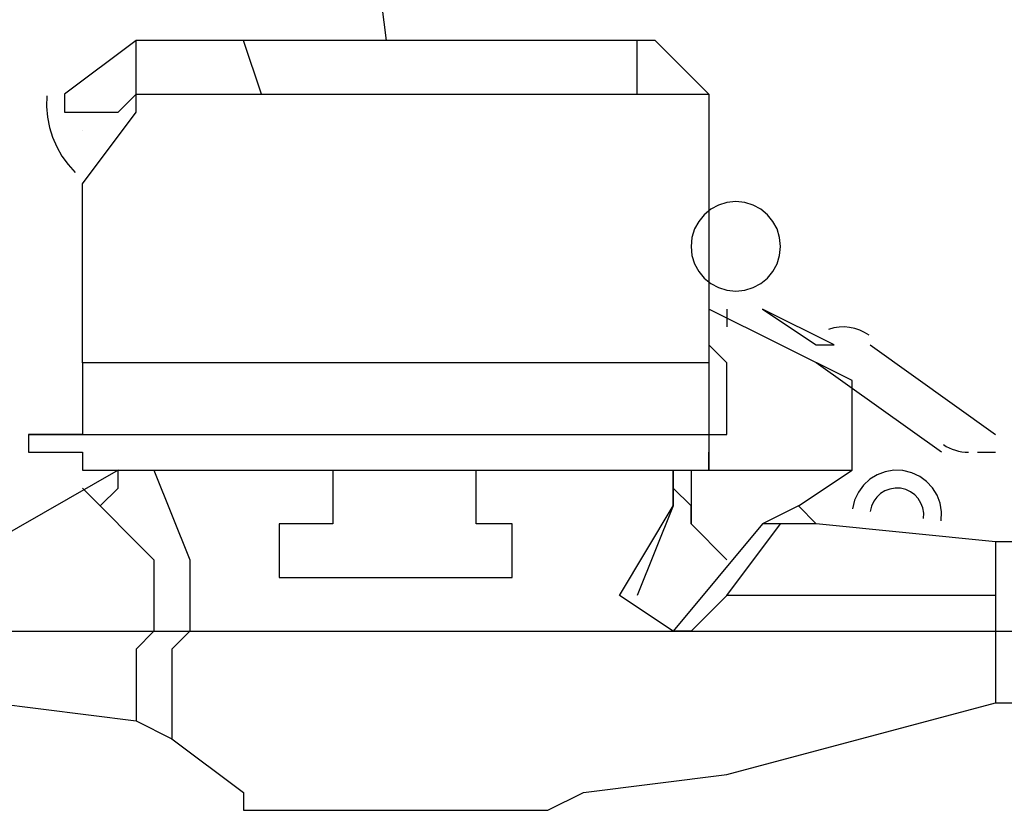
# Model space of a CAD drawing. Header units: millimetres. Extents: x 0 to 420, y 0 to 297.
# Tile 32 of 100: x 67.37 to 69.7, y 194.23 to 196.09. Entities that reach past the tile are written whole.
import ezdxf

# ---------------------------------------------------------------- set-up
doc = ezdxf.new("R2010")
doc.units = ezdxf.units.MM
doc.layers.add('LINE_000000', color=7, linetype='Continuous')

msp = doc.modelspace()

# ---------------------------------------------------------------- linework, layer by layer
at = {"layer": 'LINE_000000', "lineweight": 25}
for p, q in [((67.6487, 195.9187), (67.6487, 196.0457)), ((67.945, 195.9187), (67.9027, 196.0457)), ((68.834, 195.9187), (68.834, 196.0457)), ((67.5217, 195.834), (67.5217, 195.834)), ((69.0457, 195.4107), (69.0457, 195.3683)), ((69.2573, 195.326), (69.2573, 195.326)), ((69.2573, 195.326), (69.2997, 195.326)), ((69.2997, 195.326), (69.2997, 195.326)), ((69.3843, 195.326), (69.6807, 195.1143)), ((69.0033, 195.2837), (69.0033, 195.2837)), ((69.0033, 195.2837), (69.0033, 195.072)), ((69.5537, 195.072), (69.2573, 195.2837)), ((69.6383, 195.072), (69.6807, 195.072)), ((69.215, 194.945), (69.1303, 194.9027)), ((69.0457, 194.7333), (69.1727, 194.9027)), ((69.6807, 194.8603), (69.6807, 194.4793)), ((67.0137, 194.6487), (69.977, 194.6487))]:
    msp.add_line(p, q, dxfattribs=at)
at = {"layer": 'LINE_000000', "lineweight": 0}
msp.add_line((68.2413, 196.0457), (68.2413, 196.0457), dxfattribs=at)
at = {"layer": 'LINE_000000', "lineweight": 25}
for points in [[(68.2413, 196.0457), (67.056, 205.359), (66.294, 205.359)], [(67.4376, 195.9145), (67.4372, 195.8894), (67.4393, 195.8646), (67.4441, 195.8403), (67.4514, 195.8168), (67.4612, 195.7941), (67.4734, 195.7725), (67.4879, 195.7522), (67.5046, 195.7335)], [(67.5217, 195.2837), (67.5217, 195.199), (67.5217, 195.1143), (67.3947, 195.1143), (67.3947, 195.072), (67.5217, 195.072), (67.5217, 195.0297), (69.0033, 195.0297), (69.0033, 195.072), (69.0033, 195.0297), (69.342, 195.0297), (69.342, 195.2413), (69.0033, 195.4107)], [(69.2997, 195.326), (69.1303, 195.4107), (69.2573, 195.326)], [(69.3824, 195.3486), (69.3716, 195.3554), (69.3602, 195.3607), (69.3483, 195.3647), (69.336, 195.3672), (69.3236, 195.3683), (69.311, 195.3679), (69.2985, 195.3659), (69.2862, 195.3625)], [(67.3947, 195.1143), (69.0457, 195.1143), (69.0457, 195.2837), (69.0033, 195.326)], [(69.558, 195.0901), (69.5647, 195.0859), (69.5717, 195.0823), (69.5789, 195.0792), (69.5863, 195.0766), (69.5938, 195.0746), (69.6015, 195.0732), (69.6093, 195.0723), (69.6172, 195.072)], [(67.6063, 195.0297), (67.31, 194.8603)], [(67.31, 194.4793), (67.6487, 194.437), (67.7333, 194.3947), (67.9027, 194.2677), (67.9027, 194.2253), (68.6223, 194.2253), (68.707, 194.2677), (69.0457, 194.31), (69.6807, 194.4793), (69.723, 194.4793), (69.7653, 194.437), (69.977, 194.437), (69.977, 194.9027), (69.7653, 194.9027), (69.723, 194.8603), (69.6807, 194.8603), (69.2573, 194.9027), (69.215, 194.945), (69.342, 195.0297)], [(67.564, 194.945), (67.6063, 194.9873), (67.6063, 195.0297)], [(67.691, 195.0297), (67.7757, 194.818), (67.7757, 194.6487), (67.7333, 194.6063), (67.7333, 194.437), (67.7333, 194.3947)], [(68.1143, 195.0297), (68.1143, 194.9027), (67.9873, 194.9027), (67.9873, 194.7757), (68.5377, 194.7757), (68.5377, 194.9027), (68.453, 194.9027), (68.453, 195.0297)], [(69.6807, 194.7333), (69.0457, 194.7333), (68.961, 194.6487), (68.9187, 194.6487), (68.7917, 194.7333), (68.9187, 194.945), (68.9187, 195.0297), (68.9187, 194.945), (68.834, 194.7333)], [(68.961, 195.0297), (68.961, 194.9027), (69.0457, 194.818), (68.961, 194.9027), (68.961, 194.945), (68.9187, 194.9873)], [(69.5527, 194.9097), (69.5535, 194.9311), (69.55, 194.9516), (69.5427, 194.9707), (69.532, 194.988), (69.5182, 195.0029), (69.5017, 195.015), (69.4828, 195.0237), (69.462, 195.0287), (69.4405, 195.0294), (69.42, 195.026), (69.4009, 195.0187), (69.3837, 195.008), (69.3688, 194.9942), (69.3567, 194.9777), (69.3479, 194.9588), (69.343, 194.938)], [(67.5217, 194.9873), (67.691, 194.818), (67.691, 194.6487), (67.6487, 194.6063), (67.6487, 194.437)], [(69.5108, 194.9154), (69.5112, 194.9282), (69.5091, 194.9405), (69.5048, 194.952), (69.4983, 194.9623), (69.4901, 194.9713), (69.4801, 194.9785), (69.4688, 194.9838), (69.4563, 194.9868), (69.4435, 194.9872), (69.4311, 194.9851), (69.4197, 194.9808), (69.4093, 194.9743), (69.4004, 194.966), (69.3931, 194.9561), (69.3879, 194.9448), (69.3849, 194.9323)], [(69.2573, 194.9027), (69.1303, 194.9027), (68.9187, 194.6487)]]:
    msp.add_lwpolyline(points, dxfattribs=at)
for points in [[(67.4793, 195.8763), (67.6063, 195.8763), (67.6487, 195.9187), (69.0033, 195.9187), (68.8764, 196.0457), (67.6487, 196.0457), (67.4793, 195.9187), (67.4793, 195.8763)], [(67.6487, 195.9187), (69.0033, 195.9187), (69.0033, 195.2837), (67.5217, 195.2837), (67.5217, 195.707), (67.6487, 195.8763), (67.6487, 195.9187)], [(69.1727, 195.5588), (69.1705, 195.5802), (69.1644, 195.6), (69.1546, 195.618), (69.1417, 195.6337), (69.126, 195.6466), (69.108, 195.6563), (69.0882, 195.6625), (69.0668, 195.6647), (69.0455, 195.6625), (69.0256, 195.6563), (69.0077, 195.6466), (68.992, 195.6337), (68.9791, 195.618), (68.9693, 195.6), (68.9632, 195.5802), (68.961, 195.5588), (68.9632, 195.5375), (68.9693, 195.5176), (68.9791, 195.4997), (68.992, 195.484), (69.0077, 195.4711), (69.0256, 195.4613), (69.0455, 195.4551), (69.0668, 195.453), (69.0882, 195.4551), (69.108, 195.4613), (69.126, 195.4711), (69.1417, 195.484), (69.1546, 195.4997), (69.1644, 195.5176), (69.1705, 195.5375), (69.1727, 195.5588)]]:
    msp.add_lwpolyline(points, close=True, dxfattribs=at)

doc.saveas('drawing.dxf')
